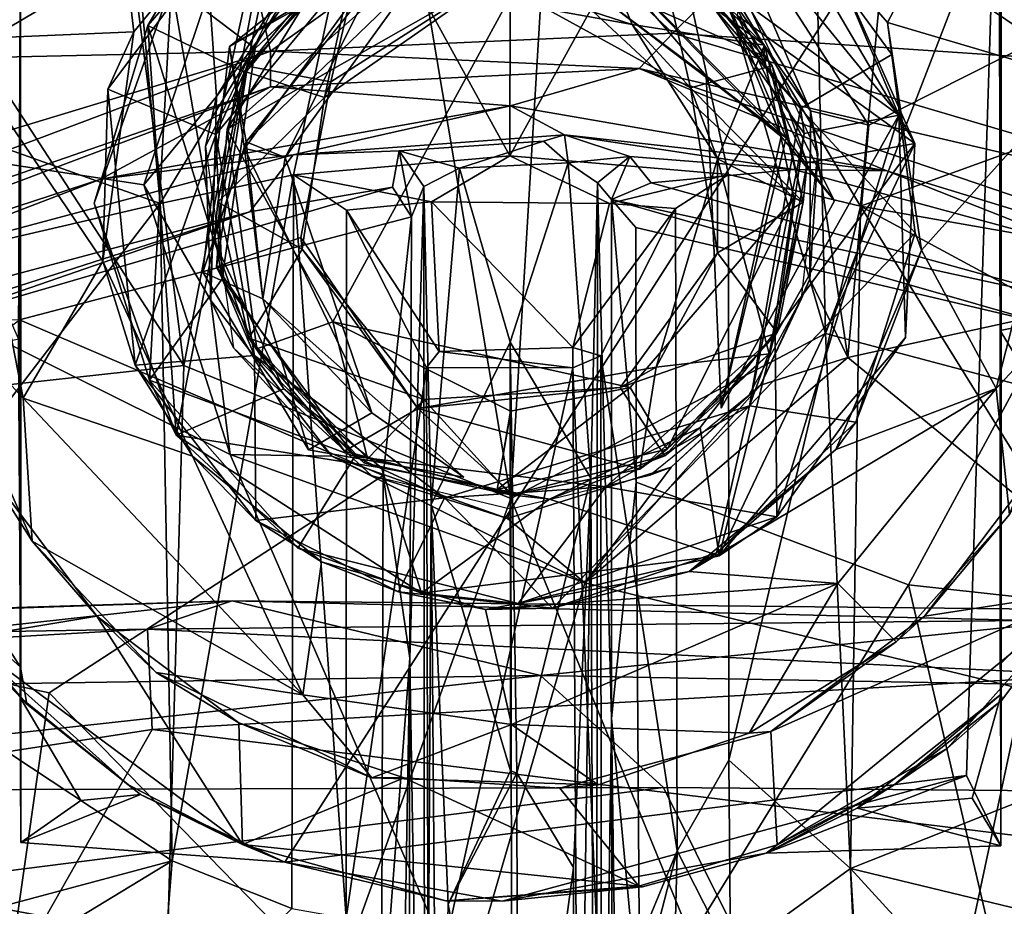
# Model space of a CAD drawing. Header units: millimetres. Extents: x -320 to 320, y -487 to 330.
# Tile 134 of 188: x -9 to 9, y 268 to 284. Entities that reach past the tile are written whole.
import ezdxf

# ---------------------------------------------------------------- set-up
doc = ezdxf.new("R2010")
doc.units = ezdxf.units.MM
doc.layers.add('Layer 01', color=7, linetype='Continuous', true_color=0x000000)

msp = doc.modelspace()

# ---------------------------------------------------------------- linework, layer by layer
at = {"layer": 'Layer 01'}
for points in [[(8.799, 272.178, 42.584), (8.786, 309.842, 30.032), (8.799, 328.528, 37.706), (8.8, 284.585, 57.175)], [(8.799, 272.178, 42.584), (8.783, 307.75, 28.989), (8.786, 309.842, 30.032)], [(8.792, 306.296, 25.815), (8.783, 307.75, 28.989), (8.799, 272.178, 42.584)], [(8.792, 306.296, 25.815), (8.799, 272.178, 42.584), (8.796, 304.594, 23.829)], [(8.796, 304.594, 23.829), (8.799, 272.178, 42.584), (8.765, 289.163, 30.015)], [(5.653, 278.641, 102.805), (5.274, 294.354, 97.167), (1.119, 294.147, 97.862)], [(5.653, 278.641, 102.805), (10.051, 290.018, 97.568), (5.274, 294.354, 97.167)], [(-2.961, 293.301, 97.989), (0.006, 275.684, 104.405), (1.119, 294.147, 97.862)], [(0.006, 275.684, 104.405), (5.653, 278.641, 102.805), (1.119, 294.147, 97.862)], [(-2.961, 293.301, 97.989), (-7.628, 291.852, 97.601), (-5.86, 278.071, 102.946)], [(0.006, 275.684, 104.405), (-2.961, 293.301, 97.989), (-5.86, 278.071, 102.946)], [(16.988, 287.716, 66.498), (6.426, 282.376, 66.499), (3.6, 286.763, 66.499), (13.61, 293.205, 66.499)], [(-5.86, 278.071, 102.946), (-7.628, 291.852, 97.601), (-12.098, 287.663, 97.648)], [(-5.41, 284.791, 66.499), (-6.578, 281.307, 66.499), (-18.303, 283.089, 66.5), (-15.177, 291.63, 66.497)], [(-8.799, 290.628, 58.563), (-8.793, 272.659, 45.886), (-8.8, 284.585, 57.175)], [(-8.799, 290.628, 58.563), (-8.794, 289.478, 30.034), (-8.785, 269.518, 30.031), (-8.797, 272.118, 42.809)], [(-8.799, 290.628, 58.563), (-8.797, 272.118, 42.809), (-8.793, 272.659, 45.886)], [(10.29, 277.41, 101.775), (13.744, 282.197, 98.764), (10.051, 290.018, 97.568), (5.653, 278.641, 102.805)], [(8.765, 289.163, 30.015), (-4.05, 269.167, 29.997), (-8.785, 269.518, 30.031), (-8.794, 289.478, 30.034)], [(8.765, 289.163, 30.015), (8.177, 270.72, 29.98), (-4.05, 269.167, 29.997)], [(8.794, 269.457, 30.541), (8.177, 270.72, 29.98), (8.765, 289.163, 30.015)], [(8.799, 272.178, 42.584), (8.794, 269.457, 30.541), (8.765, 289.163, 30.015)], [(-7.313, 288.763, 61.371), (-10.034, 284.626, 62.993), (-10.006, 283.911, 59.294)], [(-10.006, 283.911, 59.294), (-6.76, 284.051, 59.236), (-7.313, 288.763, 61.371)], [(-7.313, 288.763, 61.371), (-6.76, 284.051, 59.236), (-3.87, 287.576, 60.869)], [(-12.098, 287.663, 97.648), (-10.23, 277.591, 101.734), (-5.86, 278.071, 102.946)], [(0, 287.595, 364.416), (-2.753, 286.82, 369.727), (-0.011, 281.827, 409.988)], [(-0.011, 281.827, 409.988), (2.752, 286.82, 369.725), (0, 287.595, 364.416)], [(6.967, 282.555, 64.479), (2.89, 285.539, 64.493), (2.778, 287.689, 64.633)], [(6.967, 282.555, 64.479), (2.778, 287.689, 64.633), (5.668, 285.616, 65.053)], [(6.048, 278.21, 66.499), (6.426, 282.376, 66.499), (16.988, 287.716, 66.498), (18.214, 280.87, 66.5)], [(-7.227, 283.024, 63.002), (-4.227, 287.029, 63), (-3.87, 287.576, 60.869), (-6.76, 284.051, 59.236)], [(6.76, 284.219, 59.351), (8.408, 287.341, 60.822), (4.013, 287.266, 60.735)], [(4.013, 287.266, 60.735), (4.651, 286.639, 63), (6.76, 284.219, 59.351)], [(8.408, 287.341, 60.822), (6.76, 284.219, 59.351), (10.143, 283.22, 58.932)], [(8.408, 287.341, 60.822), (10.143, 283.22, 58.932), (10.062, 284.537, 63.014)], [(-6.081, 284.892, 64.502), (-6.505, 284.164, 66.426), (-3.952, 287.104, 66.356)], [(-6.505, 284.164, 66.426), (-4.756, 283.323, 66.502), (-3.952, 287.104, 66.356)], [(-4.756, 283.323, 66.502), (-3.041, 285.393, 66.485), (-3.952, 287.104, 66.356)], [(-7.227, 283.024, 63.002), (-5.286, 282.21, 62.992), (-4.227, 287.029, 63)], [(-4.227, 287.029, 63), (-5.286, 282.21, 62.992), (-2.04, 286.142, 63.015)], [(-2.753, 286.82, 369.727), (-6.774, 286.318, 369.504), (-6.287, 280.971, 412.701)], [(-2.753, 286.82, 369.727), (-6.287, 280.971, 412.701), (-3.892, 281.489, 411.16)], [(-0.013, 286.769, 325.113), (-4.307, 283.706, 321.383), (-4.953, 286.524, 325.499)], [(-4.307, 283.706, 321.383), (-0.013, 286.769, 325.113), (2.913, 284.027, 321.479)], [(-3.892, 281.489, 411.16), (-0.011, 281.827, 409.988), (-2.753, 286.82, 369.727)], [(5.491, 286.576, 325.904), (2.913, 284.027, 321.479), (-0.013, 286.769, 325.113)], [(3.912, 281.495, 411.123), (2.752, 286.82, 369.725), (-0.011, 281.827, 409.988)], [(2.752, 286.82, 369.725), (3.912, 281.495, 411.123), (6.281, 280.928, 413.057)], [(2.752, 286.82, 369.725), (6.281, 280.928, 413.057), (6.774, 286.318, 369.504)], [(3.6, 286.763, 66.499), (5.382, 282.633, 67.596), (3.487, 285.325, 67.468)], [(5.382, 282.633, 67.596), (3.6, 286.763, 66.499), (6.426, 282.376, 66.499)], [(4.454, 286.824, 66.391), (4.067, 284.344, 66.499), (7.255, 282.052, 66.398)], [(5.668, 285.616, 65.053), (4.454, 286.824, 66.391), (7.255, 282.052, 66.398)], [(5.199, 282.679, 63.016), (6.838, 283.642, 62.997), (4.651, 286.639, 63), (2.642, 285.652, 62.998)], [(9.957, 283.547, 322.848), (2.913, 284.027, 321.479), (5.491, 286.576, 325.904)], [(4.651, 286.639, 63), (6.838, 283.642, 62.997), (6.76, 284.219, 59.351)], [(9.957, 283.547, 322.848), (5.491, 286.576, 325.904), (15.919, 284.318, 327.061)], [(-4.953, 286.524, 325.499), (-9.935, 283.581, 322.89), (-15.919, 284.318, 327.061)], [(-9.935, 283.581, 322.89), (-4.953, 286.524, 325.499), (-4.307, 283.706, 321.383)], [(-1.737, 286.465, 64.488), (-4.582, 283.754, 64.498), (-6.081, 284.892, 64.502)], [(-2.187, 285.505, 83.005), (-1.678, 286.477, 82.29), (-5.045, 283.789, 82.297)], [(-2.022, 285.489, 81.505), (-5.045, 283.789, 82.297), (-1.678, 286.477, 82.29)], [(-2.04, 286.142, 63.015), (-4.582, 283.754, 64.498), (-1.737, 286.465, 64.488)], [(-13.213, 283.437, 379.855), (-6.287, 280.971, 412.701), (-6.774, 286.318, 369.504)], [(-10.447, 285.804, 367.29), (-13.213, 283.437, 379.855), (-6.774, 286.318, 369.504)], [(-5.086, 282.309, 88.974), (-0.648, 286.225, 88.796), (-3.377, 285.079, 87.903)], [(-0.648, 286.225, 88.796), (-5.086, 282.309, 88.974), (0.402, 285.428, 89.555)], [(2.182, 284.18, 83.508), (-0.77, 284.719, 83.502), (1.352, 286.183, 83.472)], [(4.556, 283.815, 83.501), (1.352, 286.183, 83.472), (2.754, 285.579, 87.925)], [(1.352, 286.183, 83.472), (4.556, 283.815, 83.501), (2.182, 284.18, 83.508)], [(13.213, 283.438, 379.845), (6.774, 286.318, 369.504), (6.281, 280.928, 413.057)], [(13.213, 283.438, 379.845), (10.448, 285.804, 367.289), (6.774, 286.318, 369.504)], [(-2.04, 286.142, 63.015), (-5.286, 282.21, 62.992), (-4.582, 283.754, 64.498)], [(3.276, 286.032, 82.307), (4.855, 282.176, 81.553), (1.612, 285.487, 81.559)], [(1.613, 285.489, 83.058), (4.943, 282.149, 83.091), (3.276, 286.032, 82.307)], [(5.809, 281.022, 82.296), (3.276, 286.032, 82.307), (4.943, 282.149, 83.091)], [(4.855, 282.176, 81.553), (3.276, 286.032, 82.307), (5.809, 281.022, 82.296)], [(-4.717, 283.433, 83.498), (-3.377, 285.079, 87.903), (-2.647, 285.643, 83.498)], [(-2.647, 285.643, 83.498), (-3.223, 283.152, 83.493), (-4.717, 283.433, 83.498)], [(-0.77, 284.719, 83.502), (-3.223, 283.152, 83.493), (-2.647, 285.643, 83.498)], [(3.227, 283.046, 81.184), (2.619, 285.688, 81.199), (-0.307, 284.992, 81.19)], [(2.619, 285.688, 81.199), (4.695, 283.44, 81.201), (4.067, 284.344, 66.499)], [(2.619, 285.688, 81.199), (3.227, 283.046, 81.184), (4.695, 283.44, 81.201)], [(5.199, 282.679, 63.016), (2.642, 285.652, 62.998), (2.89, 285.539, 64.493)], [(-4.774, 281.959, 83.044), (-2.187, 285.505, 83.005), (-5.045, 283.789, 82.297)], [(-2.022, 285.489, 81.505), (-4.742, 282.077, 81.569), (-5.045, 283.789, 82.297)], [(-3.041, 285.393, 66.485), (-4.756, 283.323, 66.502), (-4.782, 283.345, 81.191), (-2.746, 285.606, 81.198)], [(-3.341, 282.875, 81.198), (-2.746, 285.606, 81.198), (-4.782, 283.345, 81.191)], [(-4.044, 281.799, 82.309), (-2.187, 285.505, 83.005), (-4.774, 281.959, 83.044)], [(-1.776, 284.938, 82.348), (-4.742, 282.077, 81.569), (-2.022, 285.489, 81.505)], [(-4.044, 281.799, 82.309), (-1.776, 284.938, 82.348), (-2.187, 285.505, 83.005)], [(-2.746, 285.606, 81.198), (-3.341, 282.875, 81.198), (-0.307, 284.992, 81.19)], [(0.402, 285.428, 89.555), (4.546, 283.617, 88.757), (2.754, 285.579, 87.925)], [(4.943, 282.149, 83.091), (1.613, 285.489, 83.058), (1.491, 284.766, 82.308)], [(1.491, 284.766, 82.308), (1.612, 285.487, 81.559), (3.512, 283.265, 82.317)], [(1.612, 285.487, 81.559), (4.855, 282.176, 81.553), (3.512, 283.265, 82.317)], [(4.556, 283.815, 83.501), (2.754, 285.579, 87.925), (4.546, 283.617, 88.757)], [(5.199, 282.679, 63.016), (2.89, 285.539, 64.493), (5.265, 282.23, 64.504)], [(5.265, 282.23, 64.504), (2.89, 285.539, 64.493), (6.967, 282.555, 64.479)], [(5.668, 285.616, 65.053), (7.255, 282.052, 66.398), (6.967, 282.555, 64.479)], [(-11.78, 285.307, 57.675), (-8.8, 284.585, 57.175), (-8.83, 278.548, 53.026)], [(-3.191, 278.85, 89.54), (0.402, 285.428, 89.555), (-5.086, 282.309, 88.974)], [(2.143, 277.677, 89.497), (5.08, 281.076, 89.22), (0.402, 285.428, 89.555), (-3.191, 278.85, 89.54)], [(4.546, 283.617, 88.757), (0.402, 285.428, 89.555), (5.08, 281.076, 89.22)], [(5.382, 282.633, 67.596), (4.324, 284.414, 74.995), (3.487, 285.325, 67.468)], [(-5.274, 282.894, 67.465), (-5.41, 284.791, 66.499), (-3.517, 285.281, 67.487)], [(-3.517, 285.281, 67.487), (-4.197, 284.605, 74.954), (-5.274, 282.894, 67.465)], [(-4.717, 283.433, 83.498), (-5.086, 282.309, 88.974), (-3.377, 285.079, 87.903)], [(-1.776, 284.938, 82.348), (-4.044, 281.799, 82.309), (-4.742, 282.077, 81.569)], [(-3.223, 283.152, 83.493), (-0.77, 284.719, 83.502), (-0.307, 284.992, 81.19), (-3.341, 282.875, 81.198)], [(-0.307, 284.992, 81.19), (-0.77, 284.719, 83.502), (2.182, 284.18, 83.508)], [(3.227, 283.046, 81.184), (-0.307, 284.992, 81.19), (2.182, 284.18, 83.508)], [(11.941, 285.112, 57.594), (12.469, 279.436, 53.88), (8.786, 278.699, 53.126), (8.8, 284.585, 57.175)], [(-6.081, 284.892, 64.502), (-6.476, 277.806, 64.587), (-7.472, 280.978, 65.462)], [(-6.081, 284.892, 64.502), (-7.472, 280.978, 65.462), (-6.505, 284.164, 66.426)], [(-5.274, 282.894, 67.465), (-6.578, 281.307, 66.499), (-5.41, 284.791, 66.499)], [(-6.081, 284.892, 64.502), (-5.172, 279.623, 64.531), (-6.476, 277.806, 64.587)], [(-4.582, 283.754, 64.498), (-5.172, 279.623, 64.531), (-6.081, 284.892, 64.502)], [(4.943, 282.149, 83.091), (1.491, 284.766, 82.308), (3.512, 283.265, 82.317)], [(-8.793, 272.659, 45.886), (-8.83, 278.548, 53.026), (-8.8, 284.585, 57.175)], [(-4.197, 284.605, 74.954), (-5.474, 281.998, 75.522), (-5.274, 282.894, 67.465)], [(8.8, 284.585, 57.175), (8.783, 272.713, 45.823), (8.799, 272.178, 42.584)], [(8.8, 284.585, 57.175), (8.786, 278.699, 53.126), (8.783, 272.713, 45.823)], [(5.512, 281.867, 75.546), (4.324, 284.414, 74.995), (5.382, 282.633, 67.596)], [(4.695, 283.44, 81.201), (5.319, 281.704, 66.509), (4.067, 284.344, 66.499)], [(7.255, 282.052, 66.398), (4.067, 284.344, 66.499), (5.319, 281.704, 66.509)], [(-7.472, 280.978, 65.462), (-6, 276.819, 66.477), (-6.505, 284.164, 66.426)], [(-6.505, 284.164, 66.426), (-5.319, 280.299, 66.503), (-4.756, 283.323, 66.502)], [(-6, 276.819, 66.477), (-5.319, 280.299, 66.503), (-6.505, 284.164, 66.426)], [(3.227, 283.046, 81.184), (2.182, 284.18, 83.508), (3.711, 281.772, 83.499)], [(4.556, 283.815, 83.501), (3.711, 281.772, 83.499), (2.182, 284.18, 83.508)], [(7.259, 280.45, 62.999), (7.375, 280.138, 56.794), (6.76, 284.219, 59.351)], [(7.259, 280.45, 62.999), (6.76, 284.219, 59.351), (6.838, 283.642, 62.997)], [(6.76, 284.219, 59.351), (7.375, 280.138, 56.794), (10.143, 283.22, 58.932)], [(-10.563, 279.452, 57.398), (-8.746, 277.484, 54.679), (-10.006, 283.911, 59.294)], [(-10.006, 283.911, 59.294), (-7.317, 279.942, 56.667), (-6.76, 284.051, 59.236)], [(-7.317, 279.942, 56.667), (-10.006, 283.911, 59.294), (-8.746, 277.484, 54.679)], [(-7.227, 283.024, 63.002), (-6.76, 284.051, 59.236), (-7.317, 279.942, 56.667)], [(2.306, 283.396, 321.165), (-4.307, 283.706, 321.383), (2.913, 284.027, 321.479)], [(15.237, 280.395, 320.892), (2.306, 283.396, 321.165), (2.913, 284.027, 321.479)], [(15.237, 280.395, 320.892), (2.913, 284.027, 321.479), (9.957, 283.547, 322.848)], [(-4.307, 283.067, 321.178), (-25.189, 275.841, 320.08), (-4.307, 283.706, 321.383)], [(-4.307, 283.706, 321.383), (-25.189, 275.841, 320.08), (-19.288, 279.168, 320.966)], [(-4.307, 283.706, 321.383), (-19.288, 279.168, 320.966), (-9.935, 283.581, 322.89)], [(-5.045, 283.789, 82.297), (-5.522, 279.742, 82.302), (-4.774, 281.959, 83.044)], [(-5.522, 279.742, 82.302), (-5.045, 283.789, 82.297), (-4.742, 282.077, 81.569)], [(-5.172, 279.623, 64.531), (-4.582, 283.754, 64.498), (-5.286, 282.21, 62.992)], [(2.306, 283.396, 321.165), (-4.307, 283.067, 321.178), (-4.307, 283.706, 321.383)], [(3.711, 281.772, 83.499), (4.556, 283.815, 83.501), (5.25, 281, 83.499)], [(5.25, 281, 83.499), (4.556, 283.815, 83.501), (4.546, 283.617, 88.757), (5.08, 281.076, 89.22)], [(5.199, 282.679, 63.016), (7.259, 280.45, 62.999), (6.838, 283.642, 62.997)], [(-13.213, 283.437, 379.855), (-11.884, 279.677, 412.224), (-6.287, 280.971, 412.701)], [(-5.086, 282.309, 88.974), (-4.717, 283.433, 83.498), (-5.276, 279.836, 83.497)], [(-3.223, 283.152, 83.493), (-3.761, 280.366, 83.499), (-5.276, 279.836, 83.497), (-4.717, 283.433, 83.498)], [(2.306, 283.396, 321.165), (-0.002, 282.727, 321.343), (-4.307, 283.067, 321.178)], [(2.306, 283.396, 321.165), (6.748, 281.562, 321.446), (-0.002, 282.727, 321.343)], [(2.306, 283.396, 321.165), (15.237, 280.395, 320.892), (16.122, 278.699, 320.817)], [(16.122, 278.699, 320.817), (6.748, 281.562, 321.446), (2.306, 283.396, 321.165)], [(5.25, 281, 81.199), (4.695, 283.44, 81.201), (3.227, 283.046, 81.184)], [(4.695, 283.44, 81.201), (5.25, 281, 81.199), (5.319, 281.704, 66.509)], [(13.213, 283.438, 379.845), (6.281, 280.928, 413.057), (11.428, 280.026, 410.667)], [(-5.319, 280.299, 66.503), (-5.25, 281, 81.199), (-4.782, 283.345, 81.191), (-4.756, 283.323, 66.502)], [(-4.782, 283.345, 81.191), (-5.25, 281, 81.199), (-3.341, 282.875, 81.198)], [(3.512, 283.265, 82.317), (3.778, 277.305, 82.21), (4.943, 282.149, 83.091)], [(3.512, 283.265, 82.317), (4.855, 282.176, 81.553), (3.778, 277.305, 82.21)], [(10.143, 283.22, 58.932), (7.375, 280.138, 56.794), (8.715, 277.66, 54.788)], [(8.715, 277.66, 54.788), (10.517, 279.6, 57.383), (10.143, 283.22, 58.932)], [(-17.847, 277.983, 320.856), (-25.189, 275.841, 320.08), (-4.307, 283.067, 321.178)], [(-0.826, 266.774, 66.499), (-14.784, 269.396, 66.504), (-18.303, 283.089, 66.5), (-5.033, 276.476, 66.503)], [(-18.303, 283.089, 66.5), (-6.578, 281.307, 66.499), (-5.033, 276.476, 66.503)], [(-7.353, 281.408, 321.329), (-17.847, 277.983, 320.856), (-4.307, 283.067, 321.178)], [(-7.353, 281.408, 321.329), (-4.307, 283.067, 321.178), (-0.002, 282.727, 321.343)], [(-7.317, 279.942, 56.667), (-6.736, 278.075, 63), (-7.227, 283.024, 63.002)], [(-6.736, 278.075, 63), (-5.286, 282.21, 62.992), (-7.227, 283.024, 63.002)], [(-3.341, 282.875, 81.198), (-3.74, 280.154, 81.205), (-3.761, 280.366, 83.499), (-3.223, 283.152, 83.493)], [(3.71, 280.087, 81.195), (5.25, 281, 81.199), (3.227, 283.046, 81.184)], [(3.711, 281.772, 83.499), (3.71, 280.087, 81.195), (3.227, 283.046, 81.184)], [(-5.378, 279.232, 67.436), (-6.578, 281.307, 66.499), (-5.274, 282.894, 67.465)], [(-5.474, 281.998, 75.522), (-5.378, 279.232, 67.436), (-5.274, 282.894, 67.465)], [(-3.74, 280.154, 81.205), (-3.341, 282.875, 81.198), (-5.25, 281, 81.199)], [(-0.002, 282.727, 321.343), (-3.9, 281.844, 322.357), (-7.353, 281.408, 321.329)], [(-3.9, 281.844, 322.357), (-0.002, 282.727, 321.343), (0.968, 282.206, 322.49)], [(0.968, 282.206, 322.49), (-0.002, 282.727, 321.343), (6.748, 281.562, 321.446)], [(7.259, 280.45, 62.999), (5.199, 282.679, 63.016), (4.286, 277.345, 62.978)], [(5.265, 282.23, 64.504), (4.286, 277.345, 62.978), (5.199, 282.679, 63.016)], [(4.78, 275.357, 64.595), (4.748, 278.602, 64.497), (6.967, 282.555, 64.479)], [(6.967, 282.555, 64.479), (4.748, 278.602, 64.497), (5.265, 282.23, 64.504)], [(4.78, 275.357, 64.595), (6.967, 282.555, 64.479), (7.088, 278.571, 65.552)], [(5.382, 282.633, 67.596), (5.367, 279.62, 67.521), (5.512, 281.867, 75.546)], [(5.382, 282.633, 67.596), (6.048, 278.21, 66.499), (5.367, 279.62, 67.521)], [(5.382, 282.633, 67.596), (6.426, 282.376, 66.499), (6.048, 278.21, 66.499)], [(7.255, 282.052, 66.398), (7.088, 278.571, 65.552), (6.967, 282.555, 64.479)], [(-5.276, 279.836, 83.497), (-4.551, 278.371, 88.491), (-5.086, 282.309, 88.974)], [(-5.086, 282.309, 88.974), (-4.551, 278.371, 88.491), (-3.191, 278.85, 89.54)], [(-4.592, 278.249, 62.999), (-5.286, 282.21, 62.992), (-6.736, 278.075, 63)], [(-5.286, 282.21, 62.992), (-4.592, 278.249, 62.999), (-5.172, 279.623, 64.531)], [(-3.9, 281.844, 322.357), (0.968, 282.206, 322.49), (0.592, 282.09, 325.524), (-1.999, 281.915, 327.124)], [(1.032, 281.701, 326.413), (0.592, 282.09, 325.524), (0.968, 282.206, 322.49)], [(1.032, 281.701, 326.413), (0.968, 282.206, 322.49), (2.137, 281.817, 328.948)], [(0.968, 282.206, 322.49), (5.083, 281.583, 322.343), (2.137, 281.817, 328.948)], [(0.968, 282.206, 322.49), (6.748, 281.562, 321.446), (5.083, 281.583, 322.343)], [(5.809, 281.022, 82.296), (3.778, 277.305, 82.21), (4.855, 282.176, 81.553)], [(4.943, 282.149, 83.091), (3.778, 277.305, 82.21), (5.809, 281.022, 82.296)], [(5.265, 282.23, 64.504), (4.748, 278.602, 64.497), (4.286, 277.345, 62.978)], [(-4.442, 279.267, 81.559), (-5.522, 279.742, 82.302), (-4.742, 282.077, 81.569)], [(-4.444, 279.266, 83.058), (-4.774, 281.959, 83.044), (-5.522, 279.742, 82.302)], [(-4.971, 278.386, 76.295), (-5.378, 279.232, 67.436), (-5.474, 281.998, 75.522)], [(-2.487, 277.218, 81.793), (-4.044, 281.799, 82.309), (-4.774, 281.959, 83.044)], [(-2.487, 277.218, 81.793), (-4.774, 281.959, 83.044), (-4.444, 279.266, 83.058)], [(-4.442, 279.267, 81.559), (-4.742, 282.077, 81.569), (-4.044, 281.799, 82.309)], [(-0.915, 281.606, 326.178), (-1.999, 281.915, 327.124), (0.592, 282.09, 325.524)], [(-0.915, 281.606, 326.178), (0.592, 282.09, 325.524), (1.032, 281.701, 326.413)], [(4.756, 278.677, 66.507), (3.743, 274.656, 66.478), (7.255, 282.052, 66.398)], [(7.088, 278.571, 65.552), (7.255, 282.052, 66.398), (3.743, 274.656, 66.478)], [(4.756, 278.677, 66.507), (7.255, 282.052, 66.398), (5.319, 281.704, 66.509)], [(-4.675, 280.824, 340.407), (-11.543, 278.994, 336.219), (-11.57, 279.797, 322.102), (-3.9, 281.844, 322.357)], [(-3.9, 281.844, 322.357), (-11.57, 279.797, 322.102), (-7.353, 281.408, 321.329)], [(-3.9, 281.844, 322.357), (-1.999, 281.915, 327.124), (-2.121, 281.268, 341.121), (-4.675, 280.824, 340.407)], [(-4.442, 279.267, 81.559), (-4.044, 281.799, 82.309), (-2.487, 277.218, 81.793)], [(-0.011, 281.827, 409.988), (-3.892, 281.489, 411.16), (-1.42, 281.003, 410.895)], [(-2.121, 281.268, 341.121), (-1.999, 281.915, 327.124), (-1.778, 280.732, 341.046)], [(-1.778, 280.732, 341.046), (-1.999, 281.915, 327.124), (-1.555, 281.279, 328.043)], [(-1.999, 281.915, 327.124), (-0.915, 281.606, 326.178), (-1.555, 281.279, 328.043)], [(-0.011, 281.827, 409.988), (-1.42, 281.003, 410.895), (1.775, 280.973, 411.037)], [(1.775, 280.973, 411.037), (3.912, 281.495, 411.123), (-0.011, 281.827, 409.988)], [(2.137, 281.817, 328.948), (1.562, 281.347, 328.097), (1.032, 281.701, 326.413)], [(1.562, 281.347, 328.097), (2.137, 281.817, 328.948), (1.809, 281.045, 341.13)], [(1.809, 281.045, 341.13), (2.137, 281.817, 328.948), (2.522, 281.345, 340.609)], [(2.522, 281.345, 340.609), (2.137, 281.817, 328.948), (5.083, 281.583, 322.343)], [(2.612, 278.041, 83.495), (3.71, 280.087, 81.195), (3.711, 281.772, 83.499)], [(4.639, 278.277, 83.499), (2.612, 278.041, 83.495), (3.711, 281.772, 83.499)], [(3.711, 281.772, 83.499), (5.25, 281, 83.499), (4.639, 278.277, 83.499)], [(5.221, 279.27, 76.103), (5.512, 281.867, 75.546), (5.367, 279.62, 67.521)], [(-0.915, 281.606, 326.178), (-1.424, 275.578, 321.716), (-1.555, 281.279, 328.043)], [(-0.915, 281.606, 326.178), (-0.01, 278.489, 323.041), (-1.424, 275.578, 321.716)], [(1.032, 281.701, 326.413), (-0.01, 278.489, 323.041), (-0.915, 281.606, 326.178)], [(1.032, 281.701, 326.413), (1.44, 276.051, 322.137), (-0.01, 278.489, 323.041)], [(1.562, 281.347, 328.097), (1.44, 276.051, 322.137), (1.032, 281.701, 326.413)], [(5.083, 281.583, 322.343), (10.219, 280.191, 322.178), (10.411, 279.167, 339.992), (2.522, 281.345, 340.609)], [(5.319, 281.704, 66.509), (5.25, 281, 81.199), (4.783, 278.655, 81.195), (4.756, 278.677, 66.507)], [(5.083, 281.583, 322.343), (6.748, 281.562, 321.446), (10.219, 280.191, 322.178)], [(-7.353, 281.408, 321.329), (-11.57, 279.797, 322.102), (-17.847, 277.983, 320.856)], [(-6.287, 280.971, 412.701), (-6.072, 269.19, 506.683), (-3.892, 281.489, 411.16)], [(-3.926, 268.333, 516.172), (-3.892, 281.489, 411.16), (-6.072, 269.19, 506.683)], [(-3.892, 281.489, 411.16), (-3.926, 268.333, 516.172), (-2.947, 268.163, 512.638)], [(-3.892, 281.489, 411.16), (-2.947, 268.163, 512.638), (-2.941, 280.854, 411.92)], [(-2.941, 280.854, 411.92), (-1.42, 281.003, 410.895), (-3.892, 281.489, 411.16)], [(2.957, 280.886, 411.903), (3.912, 281.495, 411.123), (1.775, 280.973, 411.037)], [(2.987, 269.37, 503.159), (3.915, 270.991, 494.464), (3.912, 281.495, 411.123), (2.957, 280.886, 411.903)], [(3.912, 281.495, 411.123), (3.915, 270.991, 494.464), (6.281, 280.928, 413.057)], [(16.122, 278.699, 320.817), (10.219, 280.191, 322.178), (6.748, 281.562, 321.446)], [(-1.778, 280.732, 341.046), (-8.813, 278.886, 340.413), (-10.43, 278.842, 340.342), (-2.121, 281.268, 341.121)], [(-2.121, 281.268, 341.121), (-10.43, 278.842, 340.342), (-4.675, 280.824, 340.407)], [(-5.378, 279.232, 67.436), (-5.033, 276.476, 66.503), (-6.578, 281.307, 66.499)], [(-1.555, 281.279, 328.043), (-1.54, 256.244, 312.412), (-1.808, 272.821, 336.088)], [(-1.808, 272.821, 336.088), (-1.778, 280.732, 341.046), (-1.555, 281.279, 328.043)], [(-1.424, 275.578, 321.716), (-1.54, 256.244, 312.412), (-1.555, 281.279, 328.043)], [(1.44, 276.051, 322.137), (1.562, 281.347, 328.097), (1.533, 252.604, 310.218)], [(1.811, 271.741, 335.72), (1.533, 252.604, 310.218), (1.562, 281.347, 328.097)], [(1.811, 271.741, 335.72), (1.562, 281.347, 328.097), (1.809, 281.045, 341.13)], [(1.809, 281.045, 341.13), (2.522, 281.345, 340.609), (10.411, 279.167, 339.992)], [(2.809, 276.571, 88.812), (5.08, 281.076, 89.22), (2.143, 277.677, 89.497)], [(5.08, 281.076, 89.22), (2.809, 276.571, 88.812), (4.694, 278.546, 87.949)], [(4.639, 278.277, 83.499), (5.25, 281, 83.499), (5.08, 281.076, 89.22), (4.694, 278.546, 87.949)], [(-12.22, 273.248, 461.488), (-6.072, 269.19, 506.683), (-6.287, 280.971, 412.701)], [(-11.884, 279.677, 412.224), (-12.22, 273.248, 461.488), (-6.287, 280.971, 412.701)], [(-7.472, 280.978, 65.462), (-6.476, 277.806, 64.587), (-6, 276.819, 66.477)], [(-4.695, 278.561, 81.201), (-5.25, 281, 81.199), (-5.319, 280.299, 66.503)], [(-5.25, 281, 81.199), (-4.695, 278.561, 81.201), (-3.74, 280.154, 81.205)], [(-1.279, 278.32, 411.526), (-1.42, 281.003, 410.895), (-2.941, 280.854, 411.92)], [(1.775, 280.973, 411.037), (-1.42, 281.003, 410.895), (1.116, 278.391, 411.433)], [(-1.279, 278.32, 411.526), (1.116, 278.391, 411.433), (-1.42, 281.003, 410.895)], [(2.957, 280.886, 411.903), (1.775, 280.973, 411.037), (1.116, 278.391, 411.433)], [(1.116, 278.391, 411.433), (1.617, 278.243, 412.184), (2.957, 280.886, 411.903)], [(1.617, 278.243, 412.184), (2.987, 269.37, 503.159), (2.957, 280.886, 411.903)], [(2.245, 280.546, 341.056), (1.809, 281.045, 341.13), (9.662, 278.799, 340.428)], [(10.411, 279.167, 339.992), (9.662, 278.799, 340.428), (1.809, 281.045, 341.13)], [(2.255, 275.975, 338.212), (1.809, 281.045, 341.13), (2.245, 280.546, 341.056)], [(1.809, 281.045, 341.13), (2.255, 275.975, 338.212), (1.811, 271.741, 335.72)], [(3.71, 280.087, 81.195), (4.783, 278.655, 81.195), (5.25, 281, 81.199)], [(6.281, 280.928, 413.057), (3.915, 270.991, 494.464), (6.098, 269.049, 507.871)], [(12.162, 271.456, 475.652), (6.281, 280.928, 413.057), (6.098, 269.049, 507.871)], [(12.162, 271.456, 475.652), (12.733, 277.44, 427.605), (6.281, 280.928, 413.057)], [(11.428, 280.026, 410.667), (6.281, 280.928, 413.057), (12.733, 277.44, 427.605)], [(-15.924, 277.215, 339.693), (-11.543, 278.994, 336.219), (-4.675, 280.824, 340.407)], [(-10.43, 278.842, 340.342), (-15.924, 277.215, 339.693), (-4.675, 280.824, 340.407)], [(-1.778, 280.732, 341.046), (-2.286, 276.097, 338.242), (-8.813, 278.886, 340.413)], [(-1.506, 278.036, 412.35), (-2.941, 280.854, 411.92), (-2.947, 268.163, 512.638)], [(-1.506, 278.036, 412.35), (-1.279, 278.32, 411.526), (-2.941, 280.854, 411.92)], [(-1.808, 272.821, 336.088), (-2.286, 276.097, 338.242), (-1.778, 280.732, 341.046)], [(15.032, 270.849, 66.497), (6.048, 278.21, 66.499), (18.214, 280.87, 66.5)], [(9.662, 278.799, 340.428), (7.138, 274.137, 337.611), (2.255, 275.975, 338.212), (2.245, 280.546, 341.056)], [(-1.663, 277.297, 83.477), (-2.979, 276.533, 83.497), (-5.276, 279.836, 83.497), (-3.761, 280.366, 83.499)], [(-3.74, 280.154, 81.205), (-1.663, 277.297, 83.477), (-3.761, 280.366, 83.499)], [(7.259, 280.45, 62.999), (4.286, 277.345, 62.978), (6.194, 277.054, 62.999)], [(6.194, 277.054, 62.999), (7.375, 280.138, 56.794), (7.259, 280.45, 62.999)], [(-5.319, 280.299, 66.503), (-6, 276.819, 66.477), (-4.069, 277.654, 66.499)], [(-4.695, 278.561, 81.201), (-5.319, 280.299, 66.503), (-4.069, 277.654, 66.499)], [(-1.557, 277.458, 81.199), (-3.74, 280.154, 81.205), (-4.695, 278.561, 81.201)], [(-3.74, 280.154, 81.205), (-1.557, 277.458, 81.199), (-1.663, 277.297, 83.477)], [(3.71, 280.087, 81.195), (1.965, 277.675, 81.192), (4.783, 278.655, 81.195)], [(3.71, 280.087, 81.195), (2.612, 278.041, 83.495), (1.965, 277.675, 81.192)], [(5.838, 276.561, 53.85), (8.715, 277.66, 54.788), (7.375, 280.138, 56.794)], [(5.838, 276.561, 53.85), (7.375, 280.138, 56.794), (6.194, 277.054, 62.999)], [(-5.709, 276.443, 53.75), (-7.317, 279.942, 56.667), (-8.746, 277.484, 54.679)], [(-7.317, 279.942, 56.667), (-5.709, 276.443, 53.75), (-6.736, 278.075, 63)], [(-2.979, 276.533, 83.497), (-4.551, 278.371, 88.491), (-5.276, 279.836, 83.497)], [(-5.522, 279.742, 82.302), (-3.626, 276.557, 82.301), (-4.444, 279.266, 83.058)], [(-4.442, 279.267, 81.559), (-3.626, 276.557, 82.301), (-5.522, 279.742, 82.302)], [(-6.476, 277.806, 64.587), (-5.172, 279.623, 64.531), (-2.796, 276.437, 64.498)], [(-4.592, 278.249, 62.999), (-2.796, 276.437, 64.498), (-5.172, 279.623, 64.531)], [(4.482, 277.716, 67.54), (5.221, 279.27, 76.103), (5.367, 279.62, 67.521)], [(5.367, 279.62, 67.521), (6.048, 278.21, 66.499), (4.482, 277.716, 67.54)], [(10.517, 279.6, 57.383), (8.715, 277.66, 54.788), (8.949, 275.4, 54.008)], [(-8.746, 277.484, 54.679), (-10.563, 279.452, 57.398), (-8.585, 274.919, 53.27)], [(-8.585, 274.919, 53.27), (-10.563, 279.452, 57.398), (-9.401, 276.212, 63.002)], [(11.028, 274.996, 49.53), (8.786, 278.699, 53.126), (12.469, 279.436, 53.88)], [(-4.971, 278.386, 76.295), (-3.208, 276.444, 67.547), (-5.378, 279.232, 67.436)], [(-5.378, 279.232, 67.436), (-3.208, 276.444, 67.547), (-5.033, 276.476, 66.503)], [(-4.444, 279.266, 83.058), (-0.836, 276.067, 82.73), (-2.487, 277.218, 81.793)], [(-0.836, 276.067, 82.73), (-4.444, 279.266, 83.058), (-3.626, 276.557, 82.301)], [(-4.442, 279.267, 81.559), (-2.487, 277.218, 81.793), (-3.626, 276.557, 82.301)], [(4.482, 277.716, 67.54), (4.278, 277.543, 76.47), (5.221, 279.27, 76.103)], [(-15.632, 273.804, 338.362), (-8.813, 278.886, 340.413), (-2.286, 276.097, 338.242), (-8.275, 272.2, 336.888)], [(-4.551, 278.371, 88.491), (-2.568, 276.406, 88.783), (-3.191, 278.85, 89.54)], [(2.143, 277.677, 89.497), (-3.191, 278.85, 89.54), (0, 277.25, 89.499)], [(-3.191, 278.85, 89.54), (-2.568, 276.406, 88.783), (-0.239, 275.848, 88.935), (-0.001, 277.249, 89.499)], [(-3.191, 278.85, 89.54), (-0.001, 277.249, 89.499), (0, 277.25, 89.499)], [(9.662, 278.799, 340.428), (15.446, 276.617, 339.967), (15.175, 273.253, 338.068), (7.138, 274.137, 337.611)], [(0.006, 275.684, 104.405), (6.531, 259.798, 108.382), (5.653, 278.641, 102.805)], [(4.286, 277.345, 62.978), (4.748, 278.602, 64.497), (1.712, 275.896, 64.513)], [(1.712, 275.896, 64.513), (4.748, 278.602, 64.497), (4.78, 275.357, 64.595)], [(1.965, 277.675, 81.192), (2.77, 276.452, 81.201), (4.783, 278.655, 81.195)], [(3.404, 276.96, 66.501), (4.756, 278.677, 66.507), (4.783, 278.655, 81.195), (2.77, 276.452, 81.201)], [(3.404, 276.96, 66.501), (3.743, 274.656, 66.478), (4.756, 278.677, 66.507)], [(10.29, 277.41, 101.775), (5.653, 278.641, 102.805), (6.531, 259.798, 108.382)], [(11.028, 274.996, 49.53), (8.783, 272.713, 45.823), (8.786, 278.699, 53.126)], [(-8.83, 278.548, 53.026), (-8.793, 272.659, 45.886), (-12.075, 277.776, 52.33)], [(-2.635, 276.326, 81.195), (-4.695, 278.561, 81.201), (-4.069, 277.654, 66.499)], [(-2.635, 276.326, 81.195), (-1.557, 277.458, 81.199), (-4.695, 278.561, 81.201)], [(-0.01, 278.489, 323.041), (-0.001, 270.801, 317.922), (-1.424, 275.578, 321.716)], [(-0.01, 278.489, 323.041), (0.11, 270.762, 317.799), (-0.001, 270.801, 317.922)], [(-0.01, 278.489, 323.041), (1.44, 276.051, 322.137), (0.11, 270.762, 317.799)], [(4.639, 278.277, 83.499), (4.694, 278.546, 87.949), (2.809, 276.571, 88.812)], [(4.78, 275.357, 64.595), (7.088, 278.571, 65.552), (3.743, 274.656, 66.478)], [(-4.571, 275.292, 62.999), (-4.592, 278.249, 62.999), (-6.736, 278.075, 63)], [(-2.497, 276.095, 76.779), (-3.208, 276.444, 67.547), (-4.971, 278.386, 76.295)], [(-1.184, 275.694, 62.99), (-4.592, 278.249, 62.999), (-4.571, 275.292, 62.999)], [(-1.184, 275.694, 62.99), (-2.796, 276.437, 64.498), (-4.592, 278.249, 62.999)], [(-2.979, 276.533, 83.497), (-2.568, 276.406, 88.783), (-4.551, 278.371, 88.491)], [(-1.279, 278.32, 411.526), (-1.506, 278.036, 412.35), (1.118, 278.029, 412)], [(1.118, 278.029, 412), (1.116, 278.391, 411.433), (-1.279, 278.32, 411.526)], [(1.116, 278.391, 411.433), (1.118, 278.029, 412), (1.617, 278.243, 412.184)], [(1.627, 266.069, 508.638), (1.617, 278.243, 412.184), (1.118, 278.029, 412)], [(1.617, 278.243, 412.184), (1.627, 266.069, 508.638), (2.987, 269.37, 503.159)], [(2.319, 276.213, 83.501), (4.639, 278.277, 83.499), (2.809, 276.571, 88.812)], [(2.612, 278.041, 83.495), (4.639, 278.277, 83.499), (2.319, 276.213, 83.501)], [(-10.23, 277.591, 101.734), (-9.6, 258.891, 107.603), (-6.437, 257.778, 109.012), (-5.86, 278.071, 102.946)], [(-4.571, 275.292, 62.999), (-6.736, 278.075, 63), (-5.709, 276.443, 53.75)], [(0.006, 275.684, 104.405), (-5.86, 278.071, 102.946), (-6.437, 257.778, 109.012)], [(4.482, 277.716, 67.54), (6.048, 278.21, 66.499), (1.332, 274.176, 66.497)], [(15.032, 270.849, 66.497), (1.332, 274.176, 66.497), (6.048, 278.21, 66.499)], [(-1.506, 278.036, 412.35), (-2.947, 268.163, 512.638), (-1.478, 266.295, 504.883)], [(1.965, 277.675, 81.192), (2.612, 278.041, 83.495), (-1.663, 277.297, 83.477)], [(-1.663, 277.297, 83.477), (2.612, 278.041, 83.495), (2.319, 276.213, 83.501)], [(1.118, 278.029, 412), (-1.506, 278.036, 412.35), (-1.478, 266.295, 504.883)], [(1.118, 278.029, 412), (-1.478, 266.295, 504.883), (1.188, 265.874, 508.117)], [(1.188, 265.874, 508.117), (1.627, 266.069, 508.638), (1.118, 278.029, 412)], [(-10.675, 274.345, 49.462), (-12.075, 277.776, 52.33), (-8.793, 272.659, 45.886)], [(-3.816, 274.792, 64.604), (-6.476, 277.806, 64.587), (-2.796, 276.437, 64.498)], [(-6.476, 277.806, 64.587), (-3.816, 274.792, 64.604), (-6, 276.819, 66.477)], [(1.332, 274.176, 66.497), (2.881, 276.246, 67.536), (4.482, 277.716, 67.54)], [(4.482, 277.716, 67.54), (2.881, 276.246, 67.536), (4.278, 277.543, 76.47)], [(-2.317, 276.237, 66.498), (-4.069, 277.654, 66.499), (-6, 276.819, 66.477)], [(-2.635, 276.326, 81.195), (-4.069, 277.654, 66.499), (-2.317, 276.237, 66.498)], [(-1.663, 277.297, 83.477), (-1.557, 277.458, 81.199), (1.965, 277.675, 81.192)], [(-1.557, 277.458, 81.199), (0, 275.75, 81.199), (2.77, 276.452, 81.201), (1.965, 277.675, 81.192)], [(2.143, 277.677, 89.497), (-0.239, 275.848, 88.935), (2.809, 276.571, 88.812)], [(2.143, 277.677, 89.497), (0.003, 277.248, 89.499), (-0.239, 275.848, 88.935)], [(2.143, 277.677, 89.497), (0, 277.25, 89.499), (0.003, 277.248, 89.499)], [(4.278, 277.543, 76.47), (2.881, 276.246, 67.536), (2.501, 276.102, 76.779)], [(3.203, 274.377, 51.541), (5.871, 274.164, 51.185), (8.715, 277.66, 54.788)], [(5.838, 276.561, 53.85), (3.203, 274.377, 51.541), (8.715, 277.66, 54.788)], [(8.715, 277.66, 54.788), (5.871, 274.164, 51.185), (6.921, 273.114, 51.467), (8.949, 275.4, 54.008)], [(-3.725, 272.164, 49.012), (-5.709, 276.443, 53.75), (-8.746, 277.484, 54.679)], [(-8.585, 274.919, 53.27), (-3.725, 272.164, 49.012), (-8.746, 277.484, 54.679)], [(-2.635, 276.326, 81.195), (0, 275.75, 81.199), (-1.557, 277.458, 81.199)], [(-1.184, 275.694, 62.99), (0.75, 273.72, 62.998), (4.286, 277.345, 62.978)], [(-1.184, 275.694, 62.99), (4.286, 277.345, 62.978), (1.712, 275.896, 64.513)], [(4.286, 277.345, 62.978), (0.75, 273.72, 62.998), (3.695, 274.713, 62.999)], [(6.194, 277.054, 62.999), (4.286, 277.345, 62.978), (3.695, 274.713, 62.999)], [(9.223, 253.872, 109.182), (10.29, 277.41, 101.775), (6.531, 259.798, 108.382)], [(-2.487, 277.218, 81.793), (-0.836, 276.067, 82.73), (-3.626, 276.557, 82.301)], [(-2.979, 276.533, 83.497), (-1.663, 277.297, 83.477), (0.045, 275.749, 83.517)], [(0.045, 275.749, 83.517), (-1.663, 277.297, 83.477), (2.319, 276.213, 83.501)], [(0, 277.25, 89.499), (-0.239, 275.848, 88.935), (0.003, 277.248, 89.499)], [(-0.239, 275.848, 88.935), (0, 277.25, 89.499), (-0.001, 277.249, 89.499)], [(0, 277.25, 89.499), (-0.001, 277.249, 89.499), (0, 277.25, 89.499)], [(0.003, 277.248, 89.499), (0, 277.25, 89.499), (0, 277.25, 89.499)], [(6.194, 277.054, 62.999), (3.695, 274.713, 62.999), (5.838, 276.561, 53.85)], [(-3.816, 274.792, 64.604), (-1.595, 273.988, 66.396), (-6, 276.819, 66.477)], [(-1.595, 273.988, 66.396), (-2.317, 276.237, 66.498), (-6, 276.819, 66.477)], [(2.77, 276.452, 81.201), (0.701, 275.673, 66.499), (3.404, 276.96, 66.501)], [(3.743, 274.656, 66.478), (3.404, 276.96, 66.501), (0.701, 275.673, 66.499)], [(-3.208, 276.444, 67.547), (1.332, 274.176, 66.497), (-5.033, 276.476, 66.503)], [(-0.826, 266.774, 66.499), (-5.033, 276.476, 66.503), (1.332, 274.176, 66.497)], [(0.045, 275.749, 83.517), (-0.239, 275.848, 88.935), (-2.568, 276.406, 88.783), (-2.979, 276.533, 83.497)], [(-0.239, 275.848, 88.935), (0.045, 275.749, 83.517), (2.319, 276.213, 83.501), (2.809, 276.571, 88.812)], [(5.838, 276.561, 53.85), (3.695, 274.713, 62.999), (3.203, 274.377, 51.541)], [(-5.709, 276.443, 53.75), (-3.725, 272.164, 49.012), (-3.391, 274.55, 51.665)], [(-3.391, 274.55, 51.665), (-4.571, 275.292, 62.999), (-5.709, 276.443, 53.75)], [(1.712, 275.896, 64.513), (0.136, 273.802, 64.618), (-3.816, 274.792, 64.604), (-2.796, 276.437, 64.498)], [(-3.208, 276.444, 67.547), (-2.497, 276.095, 76.779), (-0.052, 275.325, 67.448)], [(1.332, 274.176, 66.497), (-3.208, 276.444, 67.547), (-0.052, 275.325, 67.448)], [(1.712, 275.896, 64.513), (-2.796, 276.437, 64.498), (-1.184, 275.694, 62.99)], [(0.701, 275.673, 66.499), (0, 275.75, 81.199), (-2.635, 276.326, 81.195), (-2.317, 276.237, 66.498)], [(2.77, 276.452, 81.201), (0, 275.75, 81.199), (0.701, 275.673, 66.499)], [(-9.401, 276.212, 63.002), (-9.802, 273.183, 62.857), (-7.425, 273.575, 62.999)], [(-8.585, 274.919, 53.27), (-9.401, 276.212, 63.002), (-7.425, 273.575, 62.999)], [(-2.317, 276.237, 66.498), (-1.595, 273.988, 66.396), (0.701, 275.673, 66.499)], [(-0.052, 275.325, 67.448), (0, 275.5, 76.903), (2.501, 276.102, 76.779), (2.881, 276.246, 67.536)], [(2.881, 276.246, 67.536), (1.332, 274.176, 66.497), (-0.052, 275.325, 67.448)], [(7.425, 273.575, 62.999), (10.345, 274.024, 62.933), (9.413, 276.206, 63.001)], [(9.413, 276.206, 63.001), (8.949, 275.4, 54.008), (7.425, 273.575, 62.999)], [(-8.275, 272.2, 336.888), (-2.286, 276.097, 338.242), (-2.317, 266.093, 334.259)], [(-2.497, 276.095, 76.779), (0, 275.5, 76.903), (-0.052, 275.325, 67.448)], [(-2.317, 266.093, 334.259), (-2.286, 276.097, 338.242), (-1.808, 272.821, 336.088)], [(1.44, 276.051, 322.137), (1.131, 269.07, 317.322), (0.11, 270.762, 317.799)], [(1.44, 276.051, 322.137), (1.133, 253.982, 309.698), (1.131, 269.07, 317.322)], [(1.44, 276.051, 322.137), (1.533, 252.604, 310.218), (1.133, 253.982, 309.698)], [(2.255, 275.975, 338.212), (2.319, 266.327, 334.351), (1.811, 271.741, 335.72)], [(2.319, 266.327, 334.351), (2.255, 275.975, 338.212), (7.138, 274.137, 337.611)], [(1.712, 275.896, 64.513), (4.78, 275.357, 64.595), (0.136, 273.802, 64.618)], [(0.034, 256.765, 110.19), (0.006, 275.684, 104.405), (-6.437, 257.778, 109.012)], [(-1.184, 275.694, 62.99), (-4.571, 275.292, 62.999), (-2.009, 274.01, 62.999)], [(-2.009, 274.01, 62.999), (0.75, 273.72, 62.998), (-1.184, 275.694, 62.99)], [(3.743, 274.656, 66.478), (0.701, 275.673, 66.499), (-1.595, 273.988, 66.396)], [(-1.298, 259.647, 312.589), (-1.54, 256.244, 312.412), (-1.424, 275.578, 321.716)], [(-1.12, 268.415, 316.958), (-1.424, 275.578, 321.716), (-0.001, 270.801, 317.922)], [(-1.424, 275.578, 321.716), (-1.12, 268.415, 316.958), (-1.298, 259.647, 312.589)], [(0.006, 275.684, 104.405), (0.034, 256.765, 110.19), (6.531, 259.798, 108.382)], [(8.949, 275.4, 54.008), (6.921, 273.114, 51.467), (7.425, 273.575, 62.999)], [(-2.009, 274.01, 62.999), (-4.571, 275.292, 62.999), (-3.391, 274.55, 51.665)], [(0.136, 273.802, 64.618), (4.78, 275.357, 64.595), (3.743, 274.656, 66.478)], [(-6.356, 272.567, 51.907), (-3.725, 272.164, 49.012), (-8.585, 274.919, 53.27)], [(-8.585, 274.919, 53.27), (-7.425, 273.575, 62.999), (-6.356, 272.567, 51.907)], [(8.809, 272.061, 46.14), (11.028, 274.996, 49.53), (10.345, 274.024, 62.933), (7.837, 271.209, 62.391)], [(11.028, 274.996, 49.53), (8.809, 272.061, 46.14), (8.783, 272.713, 45.823)], [(0.136, 273.802, 64.618), (-1.595, 273.988, 66.396), (-3.816, 274.792, 64.604)], [(3.695, 274.713, 62.999), (0.75, 273.72, 62.998), (3.203, 274.377, 51.541)], [(-0.447, 273.695, 50.586), (-3.391, 274.55, 51.665), (-3.725, 272.164, 49.012), (0.015, 271.635, 48.093)], [(-2.009, 274.01, 62.999), (-3.391, 274.55, 51.665), (-0.447, 273.695, 50.586)], [(0.136, 273.802, 64.618), (3.743, 274.656, 66.478), (-1.595, 273.988, 66.396)], [(-8.68, 271.998, 45.998), (-9.802, 273.183, 62.857), (-10.675, 274.345, 49.462)], [(-8.793, 272.659, 45.886), (-8.68, 271.998, 45.998), (-10.675, 274.345, 49.462)], [(-0.447, 273.695, 50.586), (5.871, 274.164, 51.185), (3.203, 274.377, 51.541)], [(0.75, 273.72, 62.998), (-0.447, 273.695, 50.586), (3.203, 274.377, 51.541)], [(-0.826, 266.774, 66.499), (1.332, 274.176, 66.497), (15.032, 270.849, 66.497), (2.558, 262.444, 66.522)], [(5.871, 274.164, 51.185), (-0.447, 273.695, 50.586), (0.015, 271.635, 48.093)], [(5.871, 274.164, 51.185), (0.015, 271.635, 48.093), (4.283, 271.48, 49.463)], [(5.871, 274.164, 51.185), (4.283, 271.48, 49.463), (6.921, 273.114, 51.467)], [(0.75, 273.72, 62.998), (-2.009, 274.01, 62.999), (-0.447, 273.695, 50.586)], [(9.346, 264.705, 334.119), (2.319, 266.327, 334.351), (7.138, 274.137, 337.611)], [(4.669, 271.507, 62.998), (4.784, 269.479, 62.904), (10.345, 274.024, 62.933)], [(4.669, 271.507, 62.998), (10.345, 274.024, 62.933), (7.425, 273.575, 62.999)], [(7.837, 271.209, 62.391), (10.345, 274.024, 62.933), (4.784, 269.479, 62.904)], [(15.71, 267.615, 335.684), (9.346, 264.705, 334.119), (7.138, 274.137, 337.611), (15.175, 273.253, 338.068)], [(-33.098, 272.908, 838.424), (-29.743, 273.086, 840.735), (-4.992, 273.849, 840.028)], [(-33.098, 272.908, 838.424), (-4.992, 273.849, 840.028), (-6.516, 273.345, 837.613)], [(-20.092, 272.198, 845.886), (-4.992, 273.849, 840.028), (-29.743, 273.086, 840.735)], [(-4.992, 273.849, 840.028), (-20.092, 272.198, 845.886), (0.535, 272.514, 845.933)], [(-4.992, 273.849, 840.028), (9.302, 273.499, 838.131), (-6.516, 273.345, 837.613)], [(11.849, 273.677, 840.341), (9.302, 273.499, 838.131), (-4.992, 273.849, 840.028)], [(-4.992, 273.849, 840.028), (0.535, 272.514, 845.933), (11.849, 273.677, 840.341)], [(-8.275, 272.2, 336.888), (-9.381, 264.516, 334.054), (-15.636, 266.092, 335.076), (-15.632, 273.804, 338.362)], [(11.849, 273.677, 840.341), (0.535, 272.514, 845.933), (24.387, 272.081, 845.867)], [(-7.425, 273.575, 62.999), (-9.802, 273.183, 62.857), (-4.808, 269.481, 62.949)], [(-4.876, 271.661, 63), (-7.425, 273.575, 62.999), (-4.808, 269.481, 62.949)], [(-7.425, 273.575, 62.999), (-4.876, 271.661, 63), (-6.356, 272.567, 51.907)], [(10.432, 272.516, 836.3), (-6.516, 273.345, 837.613), (9.302, 273.499, 838.131)], [(6.921, 273.114, 51.467), (4.669, 271.507, 62.998), (7.425, 273.575, 62.999)], [(-34.783, 271.73, 835.991), (-6.516, 273.345, 837.613), (-6.429, 271.542, 834.922), (-30.926, 267.793, 830.729)], [(-34.783, 271.73, 835.991), (-33.098, 272.908, 838.424), (-6.516, 273.345, 837.613)], [(-6.429, 271.542, 834.922), (-6.516, 273.345, 837.613), (10.432, 272.516, 836.3)], [(-12.22, 273.248, 461.488), (-12.132, 267.568, 506.463), (-6.072, 269.19, 506.683)], [(-6.868, 270.559, 62.489), (-9.802, 273.183, 62.857), (-8.68, 271.998, 45.998)], [(-9.802, 273.183, 62.857), (-6.868, 270.559, 62.489), (-4.808, 269.481, 62.949)], [(4.669, 271.507, 62.998), (6.921, 273.114, 51.467), (4.283, 271.48, 49.463)], [(-1.866, 237.09, 324.182), (-2.37, 240.312, 325.786), (-1.808, 272.821, 336.088)], [(-2.37, 240.312, 325.786), (-2.317, 266.093, 334.259), (-1.808, 272.821, 336.088)], [(-1.54, 256.244, 312.412), (-1.866, 237.09, 324.182), (-1.808, 272.821, 336.088)], [(-8.793, 272.659, 45.886), (-8.797, 272.118, 42.809), (-8.68, 271.998, 45.998)], [(8.809, 272.061, 46.14), (8.799, 272.178, 42.584), (8.783, 272.713, 45.823)], [(-18.381, 270.438, 850.67), (0.535, 272.514, 845.933), (-20.092, 272.198, 845.886)], [(2.742, 270.506, 851.009), (0.535, 272.514, 845.933), (-18.381, 270.438, 850.67)], [(10.432, 272.516, 836.3), (18.666, 268.468, 831.159), (-6.429, 271.542, 834.922)], [(-3.725, 272.164, 49.012), (-6.356, 272.567, 51.907), (-2.486, 270.679, 49.658)], [(-6.356, 272.567, 51.907), (-4.876, 271.661, 63), (-2.486, 270.679, 49.658)], [(0.535, 272.514, 845.933), (2.742, 270.506, 851.009), (23.994, 270.318, 850.566), (24.387, 272.081, 845.867)], [(-2.317, 266.093, 334.259), (-9.381, 264.516, 334.054), (-8.275, 272.2, 336.888)], [(-6.638, 270.379, 38.299), (-8.68, 271.998, 45.998), (-8.797, 272.118, 42.809)], [(-8.785, 269.518, 30.031), (-7.707, 270.271, 36.962), (-8.797, 272.118, 42.809)], [(-8.797, 272.118, 42.809), (-7.707, 270.271, 36.962), (-6.638, 270.379, 38.299)], [(-2.486, 270.679, 49.658), (0.015, 271.635, 48.093), (-3.725, 272.164, 49.012)], [(6.219, 270.136, 36.372), (8.281, 270.312, 37.11), (8.799, 272.178, 42.584)], [(6.219, 270.136, 36.372), (8.799, 272.178, 42.584), (6.884, 270.554, 38.702)], [(8.799, 272.178, 42.584), (8.809, 272.061, 46.14), (6.884, 270.554, 38.702)], [(7.837, 271.209, 62.391), (6.884, 270.554, 38.702), (8.809, 272.061, 46.14)], [(8.799, 272.178, 42.584), (8.281, 270.312, 37.11), (8.794, 269.457, 30.541)], [(-6.638, 270.379, 38.299), (-6.868, 270.559, 62.489), (-8.68, 271.998, 45.998)], [(1.861, 238.365, 324.498), (1.533, 252.604, 310.218), (1.811, 271.741, 335.72)], [(2.279, 237.507, 324.81), (1.861, 238.365, 324.498), (1.811, 271.741, 335.72)], [(1.811, 271.741, 335.72), (2.319, 266.327, 334.351), (2.279, 237.507, 324.81)], [(-6.429, 271.542, 834.922), (-8.334, 268.2, 830.683), (-30.926, 267.793, 830.729)], [(18.666, 268.468, 831.159), (8.075, 265.456, 827.513), (-8.334, 268.2, 830.683), (-6.429, 271.542, 834.922)], [(-4.808, 269.481, 62.949), (-1.911, 270.675, 62.999), (-4.876, 271.661, 63)], [(-4.876, 271.661, 63), (-1.911, 270.675, 62.999), (-2.486, 270.679, 49.658)], [(1.573, 270.552, 49.445), (0.015, 271.635, 48.093), (-2.486, 270.679, 49.658)], [(4.283, 271.48, 49.463), (0.015, 271.635, 48.093), (1.573, 270.552, 49.445)], [(0.883, 270.49, 62.998), (2.299, 268.733, 62.943), (4.784, 269.479, 62.904), (4.669, 271.507, 62.998)], [(1.573, 270.552, 49.445), (0.883, 270.49, 62.998), (4.669, 271.507, 62.998), (4.283, 271.48, 49.463)], [(12.162, 271.456, 475.652), (6.098, 269.049, 507.871), (11.515, 267.746, 506.876)], [(7.837, 271.209, 62.391), (4.784, 269.479, 62.904), (6.884, 270.554, 38.702)], [(2.987, 269.37, 503.159), (3.943, 267.494, 524.214), (3.915, 270.991, 494.464)], [(6.098, 269.049, 507.871), (3.915, 270.991, 494.464), (3.943, 267.494, 524.214)], [(2.558, 262.444, 66.522), (15.032, 270.849, 66.497), (12.566, 266.677, 66.621)], [(-1.911, 270.675, 62.999), (-4.808, 269.481, 62.949), (2.299, 268.733, 62.943)], [(8.177, 270.72, 29.98), (-0.15, 268.467, 30.257), (-4.05, 269.167, 29.997)], [(-2.486, 270.679, 49.658), (-1.911, 270.675, 62.999), (0.883, 270.49, 62.998), (1.573, 270.552, 49.445)], [(-1.911, 270.675, 62.999), (2.299, 268.733, 62.943), (0.883, 270.49, 62.998)], [(0.11, 270.762, 317.799), (-1.12, 268.415, 316.958), (-0.001, 270.801, 317.922)], [(-1.12, 268.415, 316.958), (0.11, 270.762, 317.799), (0.133, 261.684, 312.897)], [(-0.15, 268.467, 30.257), (8.177, 270.72, 29.98), (4.583, 269.327, 30.547)], [(0.133, 261.684, 312.897), (0.11, 270.762, 317.799), (1.131, 269.07, 317.322)], [(8.177, 270.72, 29.98), (8.794, 269.457, 30.541), (4.583, 269.327, 30.547)], [(-18.381, 270.438, 850.67), (-16.637, 268.039, 855.202), (2.742, 270.506, 851.009)], [(3.916, 268.152, 855.271), (2.742, 270.506, 851.009), (-16.637, 268.039, 855.202)], [(-4.808, 269.481, 62.949), (-6.868, 270.559, 62.489), (-6.638, 270.379, 38.299)], [(2.742, 270.506, 851.009), (3.916, 268.152, 855.271), (23.481, 267.907, 855.085), (23.994, 270.318, 850.566)], [(4.583, 269.327, 30.547), (6.884, 270.554, 38.702), (4.784, 269.479, 62.904)], [(4.583, 269.327, 30.547), (6.219, 270.136, 36.372), (6.884, 270.554, 38.702)], [(-6.638, 270.379, 38.299), (-8.785, 269.518, 30.031), (-4.05, 269.167, 29.997)], [(-6.638, 270.379, 38.299), (-7.707, 270.271, 36.962), (-8.785, 269.518, 30.031)], [(-4.808, 269.481, 62.949), (-6.638, 270.379, 38.299), (-4.05, 269.167, 29.997)], [(6.219, 270.136, 36.372), (8.794, 269.457, 30.541), (8.281, 270.312, 37.11)], [(4.583, 269.327, 30.547), (8.794, 269.457, 30.541), (6.219, 270.136, 36.372)], [(-0.826, 266.774, 66.499), (-7.523, 264.373, 66.495), (-14.784, 269.396, 66.504)], [(-9.069, 264.004, 66.934), (-14.784, 269.396, 66.504), (-7.523, 264.373, 66.495)], [(-1.159, 268.475, 62.712), (-4.808, 269.481, 62.949), (-4.05, 269.167, 29.997)], [(-4.808, 269.481, 62.949), (-1.159, 268.475, 62.712), (2.299, 268.733, 62.943)], [(4.583, 269.327, 30.547), (4.784, 269.479, 62.904), (2.299, 268.733, 62.943), (2.367, 268.725, 30.637)], [(2.367, 268.725, 30.637), (-0.15, 268.467, 30.257), (4.583, 269.327, 30.547)], [(1.492, 263.589, 530.105), (2.987, 269.37, 503.159), (1.627, 266.069, 508.638)], [(2.897, 265.735, 536.503), (2.987, 269.37, 503.159), (1.492, 263.589, 530.105)], [(2.897, 265.735, 536.503), (3.943, 267.494, 524.214), (2.987, 269.37, 503.159)], [(-6.072, 269.19, 506.683), (-12.132, 267.568, 506.463), (-8.923, 267.456, 516.435)], [(-8.923, 267.456, 516.435), (-6.324, 266.012, 536.146), (-6.072, 269.19, 506.683)], [(-3.926, 268.333, 516.172), (-6.072, 269.19, 506.683), (-6.324, 266.012, 536.146)], [(-1.159, 268.475, 62.712), (-4.05, 269.167, 29.997), (-0.15, 268.467, 30.257)], [(0.133, 261.684, 312.897), (1.131, 269.07, 317.322), (1.133, 253.982, 309.698)], [(3.943, 267.494, 524.214), (6.273, 266.225, 534.222), (6.098, 269.049, 507.871)], [(8.907, 265.983, 530.068), (11.515, 267.746, 506.876), (6.098, 269.049, 507.871)], [(8.907, 265.983, 530.068), (6.098, 269.049, 507.871), (6.273, 266.225, 534.222)], [(2.367, 268.725, 30.637), (2.299, 268.733, 62.943), (-1.159, 268.475, 62.712)], [(-0.15, 268.467, 30.257), (2.367, 268.725, 30.637), (-1.159, 268.475, 62.712)], [(-1.12, 268.415, 316.958), (0.133, 261.684, 312.897), (-1.298, 259.647, 312.589)], [(29.194, 264.036, 826.401), (11.395, 261.871, 823.774), (8.075, 265.456, 827.513), (18.666, 268.468, 831.159)]]:
    msp.add_3dface(points, dxfattribs=at)

doc.saveas('drawing.dxf')
